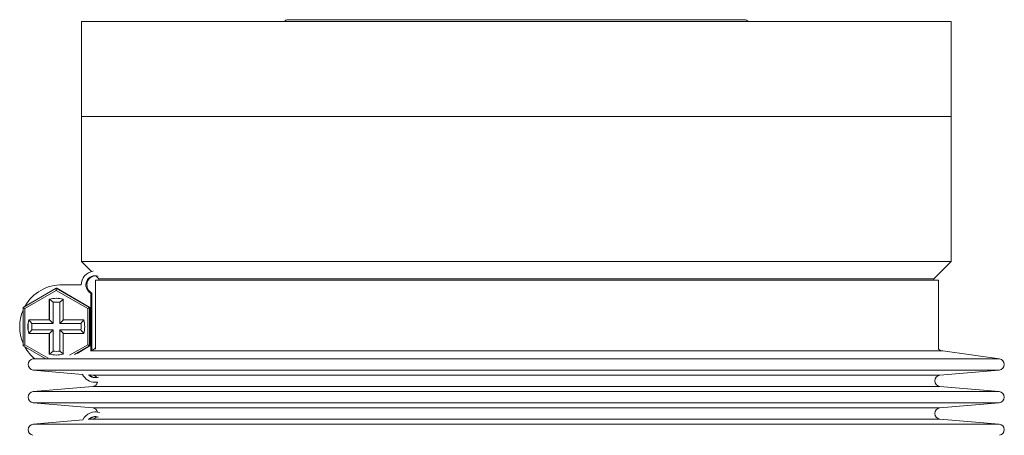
# Model space of a CAD drawing. Header units: inches. Extents: x -4.1 to 23, y -7 to 14.8.
# Tile 48 of 139: x -3.6 to 1.7, y 6.2 to 8.5. Entities that reach past the tile are written whole.
import ezdxf

# ---------------------------------------------------------------- set-up
doc = ezdxf.new("R2010")
doc.units = ezdxf.units.IN
doc.header["$MEASUREMENT"] = 0

msp = doc.modelspace()

# ---------------------------------------------------------------- linework, layer by layer
at = {"color": 7, "linetype": 'Continuous', "lineweight": 15}
for p, q in [((-3.3075, 8.4734), (-3.3075, 7.9614)), ((-3.3075, 8.4734), (1.3795, 8.4734)), ((0.2655, 8.4834), (-2.1935, 8.4834)), ((1.3795, 7.9614), (1.3795, 8.4734)), ((-3.3075, 7.9614), (-3.3075, 7.1799)), ((1.3795, 7.9614), (-3.3075, 7.9614)), ((1.3795, 7.1799), (1.3795, 7.9614)), ((-3.3075, 7.1799), (-3.2527, 7.1251)), ((1.3795, 7.1799), (-3.3075, 7.1799)), ((1.286, 7.0864), (1.3795, 7.1799)), ((-3.2308, 7.0777), (-3.2308, 6.7061)), ((-3.2308, 7.0777), (1.311, 7.0777)), ((-3.2303, 7.1026), (-3.214, 7.0864)), ((-3.214, 7.0864), (-3.214, 7.0777)), ((1.286, 7.0864), (-3.214, 7.0864)), ((1.286, 7.0777), (1.286, 7.0864)), ((1.311, 6.7061), (1.311, 7.0777)), ((-3.6216, 6.9311), (-3.4425, 7.0346)), ((-3.4426, 7.023), (-3.6117, 6.9254)), ((-3.4425, 7.0346), (-3.4426, 7.023)), ((-3.2734, 6.9254), (-3.4426, 7.023)), ((-3.4425, 7.0346), (-3.2633, 6.9311)), ((-3.4425, 7.0346), (-3.4402, 7.0346)), ((-3.261, 6.9311), (-3.4402, 7.0346)), ((-3.4088, 7.0528), (-3.4147, 7.0528)), ((-3.4088, 7.0528), (-3.4022, 7.0527)), ((-3.4081, 7.0527), (-3.3081, 7.0527)), ((-3.257, 7.0088), (-3.257, 6.6958)), ((-3.2511, 7.0088), (-3.257, 7.0088)), ((-3.2511, 7.0088), (-3.2511, 6.6995)), ((-3.4801, 6.976), (-3.4801, 6.8652)), ((-3.4795, 6.976), (-3.4801, 6.976)), ((-3.4795, 6.8652), (-3.4795, 6.976)), ((-3.4795, 6.976), (-3.4592, 6.9595)), ((-3.4592, 6.9595), (-3.4592, 6.8452)), ((-3.4045, 6.976), (-3.4242, 6.9595)), ((-3.4242, 6.8452), (-3.4242, 6.9595)), ((-3.4051, 6.8652), (-3.4051, 6.976)), ((-3.6216, 6.9311), (-3.6117, 6.9254)), ((-3.6216, 6.7242), (-3.6216, 6.9311)), ((-3.6117, 6.9254), (-3.6117, 6.73)), ((-3.2633, 6.9311), (-3.2734, 6.9254)), ((-3.2734, 6.73), (-3.2734, 6.9254)), ((-3.2633, 6.9311), (-3.2633, 6.7242)), ((-3.2633, 6.9311), (-3.261, 6.9311)), ((-3.261, 6.7242), (-3.261, 6.9311)), ((-3.4801, 6.8652), (-3.5909, 6.8652)), ((-3.5903, 6.8652), (-3.5736, 6.8452)), ((-3.4592, 6.8452), (-3.5736, 6.8452)), ((-3.4795, 6.8652), (-3.4801, 6.8652)), ((-3.4795, 6.8652), (-3.4592, 6.8452)), ((-3.4242, 6.8452), (-3.4045, 6.8652)), ((-3.3099, 6.8452), (-3.4242, 6.8452)), ((-3.2942, 6.8652), (-3.4051, 6.8652)), ((-3.3099, 6.8452), (-3.2937, 6.8652)), ((-3.5903, 6.7902), (-3.5736, 6.8102)), ((-3.5736, 6.8102), (-3.4592, 6.8102)), ((-3.4795, 6.7902), (-3.4592, 6.8102)), ((-3.4592, 6.8102), (-3.4592, 6.6958)), ((-3.4242, 6.8102), (-3.3099, 6.8102)), ((-3.4242, 6.8102), (-3.4045, 6.7902)), ((-3.4242, 6.6958), (-3.4242, 6.8102)), ((-3.3099, 6.8102), (-3.2937, 6.7902)), ((-3.5909, 6.7902), (-3.4801, 6.7902)), ((-3.4801, 6.7902), (-3.4801, 6.6793)), ((-3.4795, 6.7902), (-3.4801, 6.7902)), ((-3.4795, 6.6793), (-3.4795, 6.7902)), ((-3.4051, 6.6793), (-3.4051, 6.7902)), ((-3.4051, 6.7902), (-3.2942, 6.7902)), ((-3.6117, 6.73), (-3.6216, 6.7242)), ((-3.5029, 6.6557), (-3.6216, 6.7242)), ((-3.6117, 6.73), (-3.4864, 6.6576)), ((-3.4592, 6.6958), (-3.4795, 6.6793)), ((-3.4242, 6.6958), (-3.4045, 6.6793)), ((-3.3714, 6.6734), (-3.2734, 6.73)), ((-3.2633, 6.7242), (-3.3443, 6.6774)), ((-3.3309, 6.6839), (-3.261, 6.7242)), ((-3.2734, 6.73), (-3.2633, 6.7242)), ((-3.2633, 6.7242), (-3.261, 6.7242)), ((1.6401, 6.6536), (1.334, 6.6966)), ((-3.559, 6.6549), (-3.5682, 6.6536)), ((-3.4795, 6.6793), (-3.4801, 6.6793)), ((-3.5667, 6.594), (-3.3009, 6.5705)), ((1.3183, 6.5657), (1.6386, 6.594)), ((-3.2659, 6.5674), (-3.2464, 6.5657)), ((-3.2331, 6.5277), (-3.2272, 6.5277)), ((-3.2201, 6.528), (-3.2272, 6.5277)), ((-3.2464, 6.5059), (-3.5667, 6.4776)), ((1.6386, 6.4776), (1.3183, 6.5059)), ((-3.5667, 6.4178), (-3.2464, 6.3895)), ((-3.2282, 6.3677), (-3.2323, 6.3677)), ((-3.2282, 6.3677), (-3.22, 6.3672)), ((1.3183, 6.3895), (1.6386, 6.4178)), ((-3.3, 6.3249), (-3.5667, 6.3013)), ((-3.2464, 6.3297), (-3.2658, 6.328)), ((1.6386, 6.3013), (1.3183, 6.3297))]:
    msp.add_line(p, q, dxfattribs=at)
at = {"color": 8, "linetype": 'Continuous', "lineweight": 15}
for p, q in [((1.334, 6.6966), (-3.2563, 6.6966)), ((1.6401, 6.6536), (-3.5682, 6.6536)), ((1.6386, 6.594), (-3.5667, 6.594)), ((1.3183, 6.5657), (-3.2464, 6.5657)), ((1.6386, 6.4776), (-3.5667, 6.4776)), ((1.3183, 6.5059), (-3.2464, 6.5059)), ((1.6386, 6.4178), (-3.5667, 6.4178)), ((1.3183, 6.3895), (-3.2464, 6.3895)), ((1.3183, 6.3297), (-3.2464, 6.3297)), ((1.6386, 6.3013), (-3.5667, 6.3013))]:
    msp.add_line(p, q, dxfattribs=at)
at = {"color": 7, "linetype": 'Continuous', "lineweight": 15}
for centre, radius, start, end in [((-2.1935, 8.4569), 0.0265, 90, 141.4907), ((0.2655, 8.4569), 0.0265, 38.5093, 90), ((-3.2331, 7.0527), 0.075, 98.1081, 180.0017), ((-3.2331, 7.0527), 0.05, 70.4693, 241.442), ((-3.2272, 7.0527), 0.05, 93.4675, 241.4403), ((-3.4147, 6.8277), 0.2251, 88.3272, 150.9422), ((-3.4426, 6.8277), 0.153, 75.8119, 104.1881), ((-3.442, 6.8277), 0.153, 90, 104.1881), ((-3.4417, 6.8277), 0.133, 82.4389, 97.5611), ((-3.4147, 6.8277), 0.2251, 156.8376, 203.1624), ((-3.4425, 6.8277), 0.153, 165.8138, 194.1862), ((-3.442, 6.8277), 0.153, 165.8138, 194.1862), ((-3.4417, 6.8277), 0.133, 172.44, 187.56), ((-3.4418, 6.8277), 0.133, 352.44, 7.56), ((-3.4426, 6.8277), 0.153, 345.8138, 14.1862), ((-3.4147, 6.8277), 0.2251, 209.0586, 230.1304), ((-3.4417, 6.8277), 0.133, 262.4389, 277.5611), ((-3.269, 6.7461), 0.05, 287.0348, 319.8313), ((1.341, 6.7461), 0.05, 233.1301, 262.0009), ((-3.564, 6.6239), 0.03, 97.9991, 264.9425), ((-3.4426, 6.8277), 0.153, 255.8119, 284.1881), ((-3.442, 6.8277), 0.153, 255.8119, 270), ((1.636, 6.6239), 0.03, 275.0575, 82.0009), ((-3.2331, 6.6027), 0.075, 205.4096, 269.9993), ((-3.2331, 6.6027), 0.05, 222.8148, 290.4517), ((-3.2272, 6.6027), 0.05, 225.3852, 266.6211), ((-3.249, 6.5358), 0.03, 35.9093, 84.9425), ((-3.249, 6.5358), 0.03, 275.0575, 344.9914), ((1.321, 6.5358), 0.03, 95.0575, 264.9425), ((-3.564, 6.4477), 0.03, 95.0575, 264.9425), ((1.636, 6.4477), 0.03, 275.0575, 84.9425), ((-3.2323, 6.2927), 0.075, 70.5743, 154.5264), ((-3.249, 6.3596), 0.03, 14.8069, 84.9425), ((1.321, 6.3596), 0.03, 95.0575, 264.9425), ((-3.2323, 6.2927), 0.05, 69.5488, 137.1838), ((-3.2282, 6.2927), 0.05, 92.3614, 134.7669), ((-3.249, 6.3596), 0.03, 275.0575, 324.3667), ((-3.564, 6.2715), 0.03, 95.0575, 262.0009), ((1.636, 6.2715), 0.03, 277.9991, 84.9425)]:
    msp.add_arc(centre, radius, start, end, dxfattribs=at)

doc.saveas('drawing.dxf')
